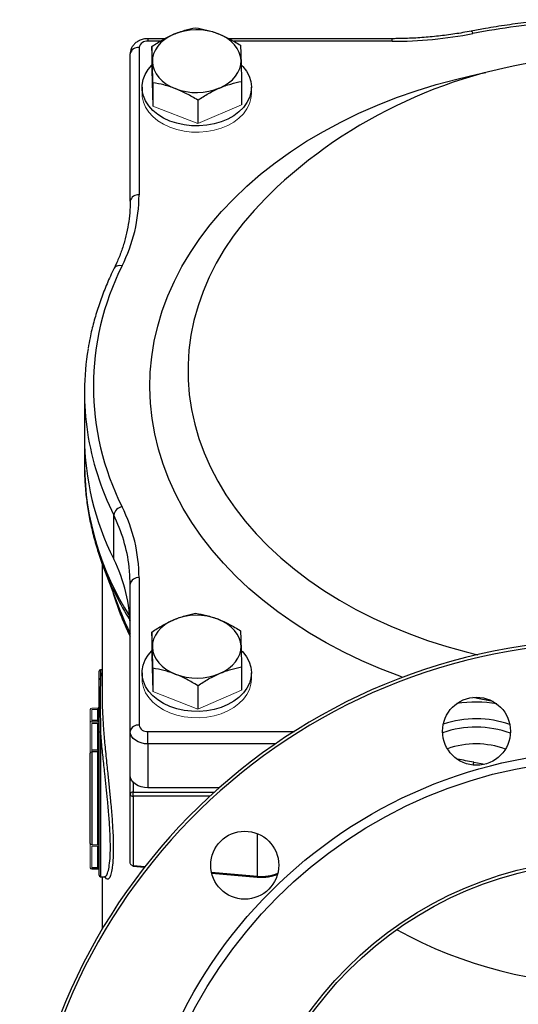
# Model space of a CAD drawing. Header units: millimetres. Extents: x -2916 to -129, y -697 to 1150.
# Tile 7 of 20: x -1980 to -1812, y 224 to 557. Entities that reach past the tile are written whole.
import ezdxf

# ---------------------------------------------------------------- set-up
doc = ezdxf.new("R2010")
doc.units = ezdxf.units.MM

msp = doc.modelspace()

# ---------------------------------------------------------------- linework, layer by layer
at = {"color": 0, "linetype": 'Continuous', "lineweight": 25}
for p, q in [((-1931.2, 550.17), (-1936.9, 550.17)), ((-1936.9, 550.17), (-1936.9, 549.3)), ((-1854.29, 550.17), (-1909.47, 550.17)), ((-1854.29, 549.3), (-1854.29, 550.17)), ((-1939.9, 547.17), (-1939.9, 497.34)), ((-1932.73, 549.3), (-1936.9, 549.3)), ((-1935.57, 547.54), (-1935.57, 539.64)), ((-1854.29, 549.3), (-1907.88, 549.3)), ((-1942.9, 495.22), (-1942.9, 545.05)), ((-1938.9, 533.74), (-1938.9, 531.62)), ((-1935.22, 535.29), (-1935.22, 527.4)), ((-1905.22, 535.73), (-1905.22, 527.83)), ((-1901.9, 531.62), (-1901.9, 533.74)), ((-1920.04, 529.39), (-1920.04, 521.49)), ((-1895.8, 497.5), (-1896.35, 496.97)), ((-1958.4, 430.5), (-1958.4, 415.65)), ((-1958.4, 415.65), (-1958.4, 405.95)), ((-1948.47, 374.21), (-1948.47, 389.06)), ((-1952.4, 372.72), (-1952.4, 327.21)), ((-1951.92, 371.39), (-1946.76, 357.87)), ((-1951.82, 371.12), (-1951.92, 371.39)), ((-1939.9, 367.9), (-1939.9, 318.07)), ((-1942.9, 315.95), (-1942.9, 365.78)), ((-1935.57, 349.55), (-1935.57, 341.65)), ((-1953.4, 333.43), (-1953.4, 336.31)), ((-1952.4, 336.81), (-1952.9, 336.81)), ((-1952.9, 336.81), (-1952.9, 333.88)), ((-1935.22, 337.3), (-1935.22, 329.41)), ((-1905.22, 337.74), (-1905.22, 329.84)), ((-1938.9, 335.75), (-1938.9, 333.63)), ((-1901.9, 333.63), (-1901.9, 335.75)), ((-1920.04, 331.4), (-1920.04, 323.5)), ((-1953.9, 323.32), (-1953.4, 323.32)), ((-1953.9, 319.57), (-1953.9, 323.32)), ((-1953.9, 319.57), (-1955.9, 319.57)), ((-1953.9, 319.07), (-1955.9, 319.07)), ((-1953.9, 309.57), (-1953.9, 318.57)), ((-1953.4, 267.31), (-1953.4, 315.61)), ((-1952.9, 315.81), (-1952.9, 266.81)), ((-1942.9, 301.1), (-1942.9, 315.95)), ((-1936.9, 311.71), (-1936.9, 315.95)), ((-1936.9, 315.95), (-1887.35, 315.95)), ((-1936.9, 311.71), (-1936.9, 296.86)), ((-1893.78, 311.71), (-1936.9, 311.71)), ((-1956.4, 278.06), (-1956.4, 308.59)), ((-1953.9, 309.57), (-1955.9, 309.57)), ((-1955.9, 309.08), (-1955.9, 277.57)), ((-1953.9, 309.08), (-1955.9, 309.08)), ((-1953.9, 277.57), (-1953.9, 309.08)), ((-1942.9, 294.74), (-1942.9, 301.1)), ((-1941.9, 298.76), (-1941.9, 295.44)), ((-1912.79, 296.86), (-1936.9, 296.86)), ((-1942.9, 271.32), (-1942.9, 294.74)), ((-1941.9, 294.03), (-1941.9, 295.44)), ((-1941.9, 295.44), (-1914.38, 295.44)), ((-1941.9, 294.03), (-1941.9, 270.61)), ((-1915.93, 294.03), (-1941.9, 294.03)), ((-1899.87, 266.96), (-1899.87, 281.37)), ((-1953.9, 269.82), (-1953.9, 277.08)), ((-1953.9, 269.82), (-1955.9, 269.82)), ((-1941.9, 270.61), (-1942.02, 270.62)), ((-1941.99, 270.32), (-1938.08, 269.99)), ((-1941.9, 270.61), (-1937.86, 270.26)), ((-1953.9, 269.32), (-1955.9, 269.32)), ((-1952.9, 266.81), (-1951.52, 266.81)), ((-1952.4, 266.81), (-1952.4, 249.01)), ((-1951.28, 266.7), (-1951.29, 266.75)), ((-1915.39, 268.31), (-1899.87, 266.96)), ((-1915.32, 268.01), (-1899.96, 266.68))]:
    msp.add_line(p, q, dxfattribs=at)
at = {"color": 0, "linetype": 'Continuous', "lineweight": 18}
for p, q in [((-1935.22, 527.4), (-1935.57, 539.64)), ((-1920.04, 521.49), (-1935.22, 527.4)), ((-1905.22, 527.83), (-1920.04, 521.49)), ((-1935.22, 329.41), (-1935.57, 341.65)), ((-1905.22, 329.84), (-1920.04, 323.5)), ((-1920.04, 323.5), (-1935.22, 329.41)), ((-1956.4, 319.57), (-1956.4, 323.32)), ((-1953.9, 323.82), (-1955.9, 323.82)), ((-1953.9, 323.32), (-1955.9, 323.32)), ((-1955.9, 323.32), (-1955.9, 319.57)), ((-1953.9, 323.32), (-1953.9, 323.82)), ((-1956.4, 318.57), (-1956.4, 319.57)), ((-1956.4, 309.57), (-1956.4, 318.57)), ((-1955.9, 319.57), (-1955.9, 319.07)), ((-1953.9, 318.57), (-1955.9, 318.57)), ((-1955.9, 318.57), (-1955.9, 309.57)), ((-1953.9, 319.57), (-1953.4, 319.57)), ((-1953.9, 319.07), (-1953.9, 319.57)), ((-1953.9, 318.57), (-1953.4, 318.57)), ((-1956.4, 308.59), (-1956.4, 309.57)), ((-1955.9, 309.57), (-1955.9, 309.08)), ((-1953.9, 309.57), (-1953.4, 309.57)), ((-1953.9, 309.08), (-1953.9, 309.57)), ((-1956.4, 277.08), (-1956.4, 278.06)), ((-1956.4, 269.82), (-1956.4, 277.08)), ((-1953.9, 277.57), (-1955.9, 277.57)), ((-1953.9, 277.08), (-1955.9, 277.08)), ((-1955.9, 277.08), (-1955.9, 269.82)), ((-1953.9, 277.08), (-1953.4, 277.08)), ((-1955.9, 269.82), (-1955.9, 269.32)), ((-1953.9, 269.82), (-1953.4, 269.82)), ((-1953.9, 269.32), (-1953.9, 269.82))]:
    msp.add_line(p, q, dxfattribs=at)
at = {"color": 0, "linetype": 'Continuous', "lineweight": 25, "flags": 128}
for points in [[(-1827.49, 552.74), (-1827.48, 552.74), (-1827.36, 552.69), (-1827.22, 552.54), (-1827.07, 552.27), (-1826.91, 551.92)], [(-1928.16, 551.65), (-1929.77, 550.86), (-1931.22, 549.92), (-1932.48, 548.86), (-1933.54, 547.69), (-1934.37, 546.44), (-1934.96, 545.11), (-1935.31, 543.75), (-1935.4, 542.36)], [(-1905.4, 542.8), (-1905.57, 544.18), (-1905.99, 545.53), (-1906.66, 546.84), (-1907.56, 548.07), (-1908.69, 549.21), (-1910.01, 550.23), (-1911.51, 551.12), (-1913.17, 551.87)], [(-1912.63, 533.5), (-1911.03, 534.3), (-1909.58, 535.23), (-1908.31, 536.29), (-1907.26, 537.46), (-1906.43, 538.72), (-1905.83, 540.04), (-1905.49, 541.41), (-1905.4, 542.8)], [(-1922.13, 520.72), (-1924.68, 521.01), (-1927.14, 521.56), (-1929.47, 522.34), (-1931.63, 523.34), (-1933.56, 524.55), (-1935.24, 525.93), (-1936.64, 527.47), (-1937.71, 529.13), (-1938.45, 530.88), (-1938.84, 532.68), (-1938.87, 534.51), (-1938.54, 536.32), (-1937.85, 538.08), (-1936.83, 539.75), (-1935.57, 541.22)], [(-1935.4, 542.36), (-1935.23, 540.98), (-1934.8, 539.62), (-1934.14, 538.32), (-1933.23, 537.09), (-1932.11, 535.95), (-1930.79, 534.93), (-1929.28, 534.03), (-1927.63, 533.29)], [(-1905.22, 541.22), (-1904.82, 540.79), (-1903.58, 539.19), (-1902.67, 537.48), (-1902.11, 535.7), (-1901.9, 533.88), (-1902.05, 532.06), (-1902.56, 530.27), (-1903.42, 528.55), (-1904.6, 526.93), (-1906.1, 525.44), (-1907.87, 524.11), (-1909.89, 522.98), (-1912.11, 522.05), (-1914.49, 521.34), (-1916.99, 520.88), (-1919.55, 520.67), (-1922.13, 520.72)], [(-1850.62, 334.22), (-1851.66, 334.6), (-1858.16, 337.1), (-1864.48, 339.81), (-1870.62, 342.74), (-1876.55, 345.87), (-1882.26, 349.2), (-1887.75, 352.71), (-1892.99, 356.4), (-1897.98, 360.27), (-1902.71, 364.29), (-1907.15, 368.48), (-1911.32, 372.8), (-1915.19, 377.26), (-1918.75, 381.85), (-1922, 386.55), (-1924.93, 391.35), (-1927.54, 396.25), (-1929.82, 401.23), (-1931.76, 406.28), (-1933.35, 411.39), (-1934.61, 416.55), (-1935.51, 421.74), (-1936.07, 426.96), (-1936.27, 432.19), (-1936.13, 437.42), (-1935.63, 442.64), (-1934.78, 447.84), (-1933.59, 453), (-1932.04, 458.12), (-1930.16, 463.18), (-1927.94, 468.18), (-1925.39, 473.09), (-1922.51, 477.91), (-1919.31, 482.63), (-1915.8, 487.23), (-1911.98, 491.71), (-1907.86, 496.06), (-1903.46, 500.27), (-1898.78, 504.32), (-1893.84, 508.22), (-1888.63, 511.94), (-1883.19, 515.48), (-1877.51, 518.84), (-1871.62, 522), (-1865.51, 524.96), (-1859.22, 527.71), (-1852.75, 530.25), (-1846.11, 532.57), (-1839.33, 534.66), (-1832.41, 536.53), (-1825.38, 538.15), (-1822.52, 538.74)], [(-1896.35, 496.97), (-1897.02, 496.3), (-1900.98, 492.13), (-1904.65, 487.83), (-1908.01, 483.4), (-1911.05, 478.86), (-1913.78, 474.22), (-1916.17, 469.49), (-1918.22, 464.68), (-1919.94, 459.8), (-1921.31, 454.87), (-1922.33, 449.9), (-1923.01, 444.89), (-1923.33, 439.87), (-1923.29, 434.85), (-1922.91, 429.83), (-1922.17, 424.83), (-1921.08, 419.87), (-1919.64, 414.95), (-1917.86, 410.08), (-1915.74, 405.29), (-1913.29, 400.57), (-1910.5, 395.95), (-1907.4, 391.43), (-1903.98, 387.02), (-1900.25, 382.74), (-1896.23, 378.6), (-1891.93, 374.6), (-1887.34, 370.76), (-1882.5, 367.08), (-1877.4, 363.58), (-1872.06, 360.27), (-1866.49, 357.14), (-1860.72, 354.21), (-1854.74, 351.5), (-1848.58, 348.99), (-1842.25, 346.7), (-1835.77, 344.64), (-1829.15, 342.81), (-1825.25, 341.86)], [(-1942.9, 365.78), (-1942.99, 368.74), (-1943.23, 371.52)], [(-1928.16, 353.66), (-1929.77, 352.87), (-1931.22, 351.93), (-1932.48, 350.87), (-1933.54, 349.7), (-1934.37, 348.45), (-1934.96, 347.12), (-1935.31, 345.76), (-1935.4, 344.37)], [(-1905.4, 344.81), (-1905.57, 346.19), (-1905.99, 347.54), (-1906.66, 348.85), (-1907.56, 350.08), (-1908.69, 351.22), (-1910.01, 352.24), (-1911.51, 353.13), (-1913.17, 353.88)], [(-1922.13, 322.73), (-1924.68, 323.02), (-1927.14, 323.57), (-1929.47, 324.35), (-1931.63, 325.35), (-1933.56, 326.56), (-1935.24, 327.94), (-1936.64, 329.48), (-1937.71, 331.14), (-1938.45, 332.89), (-1938.84, 334.69), (-1938.87, 336.52), (-1938.54, 338.33), (-1937.85, 340.09), (-1936.83, 341.76), (-1935.57, 343.23)], [(-1935.4, 344.37), (-1935.23, 342.99), (-1934.8, 341.63), (-1934.14, 340.33), (-1933.23, 339.1), (-1932.11, 337.96), (-1930.79, 336.94), (-1929.28, 336.04), (-1927.63, 335.3)], [(-1905.22, 343.23), (-1904.82, 342.8), (-1903.58, 341.2), (-1902.67, 339.49), (-1902.11, 337.71), (-1901.9, 335.89), (-1902.05, 334.07), (-1902.56, 332.28), (-1903.42, 330.56), (-1904.6, 328.94), (-1906.1, 327.45), (-1907.87, 326.12), (-1909.89, 324.99), (-1912.11, 324.06), (-1914.49, 323.35), (-1916.99, 322.89), (-1919.55, 322.68), (-1922.13, 322.73)], [(-1912.63, 335.51), (-1911.03, 336.31), (-1909.58, 337.24), (-1908.31, 338.31), (-1907.26, 339.47), (-1906.43, 340.73), (-1905.83, 342.05), (-1905.49, 343.42), (-1905.4, 344.81)], [(-1820.1, 326.04), (-1824.21, 326.85), (-1826.91, 327.42)], [(-1953.4, 315.61), (-1953.39, 315.65), (-1953.36, 315.69), (-1953.31, 315.72), (-1953.25, 315.75), (-1953.18, 315.78), (-1953.09, 315.8), (-1953, 315.81), (-1952.9, 315.81)], [(-1936.9, 311.71), (-1938.07, 311.79), (-1939.19, 312.03), (-1940.23, 312.42), (-1941.14, 312.95), (-1941.89, 313.59), (-1942.44, 314.33), (-1942.78, 315.12), (-1942.9, 315.95)], [(-1826.65, 305.53), (-1826.85, 304.94), (-1826.97, 304.56)], [(-1826.65, 305.53), (-1824.15, 305.05), (-1822.91, 304.83)], [(-1936.9, 296.86), (-1938.07, 296.94), (-1939.19, 297.18), (-1940.23, 297.57), (-1941.14, 298.1), (-1941.89, 298.74), (-1942.44, 299.48), (-1942.78, 300.27), (-1942.9, 301.1)], [(-1899.87, 266.96), (-1899.89, 266.84), (-1899.92, 266.75), (-1899.94, 266.69), (-1899.96, 266.68), (-1899.96, 266.68)]]:
    msp.add_lwpolyline(points, dxfattribs=at)
at = {"color": 0, "linetype": 'Continuous', "lineweight": 18, "flags": 128}
for points in [[(-1922.13, 518.59), (-1924.68, 518.89), (-1927.14, 519.44), (-1929.47, 520.22), (-1931.63, 521.22), (-1933.56, 522.43), (-1935.24, 523.81), (-1936.64, 525.35), (-1937.71, 527.01), (-1938.45, 528.76), (-1938.84, 530.56), (-1938.9, 531.62)], [(-1901.9, 531.62), (-1902.05, 529.94), (-1902.56, 528.15), (-1903.42, 526.43), (-1904.6, 524.81), (-1906.1, 523.32), (-1907.87, 521.99), (-1909.89, 520.85), (-1912.11, 519.92), (-1914.49, 519.22), (-1916.99, 518.76), (-1919.55, 518.55), (-1922.13, 518.59)], [(-1922.13, 320.6), (-1924.68, 320.9), (-1927.14, 321.45), (-1929.47, 322.23), (-1931.63, 323.23), (-1933.56, 324.44), (-1935.24, 325.82), (-1936.64, 327.36), (-1937.71, 329.02), (-1938.45, 330.77), (-1938.84, 332.57), (-1938.9, 333.63)], [(-1901.9, 333.63), (-1902.05, 331.95), (-1902.56, 330.16), (-1903.42, 328.44), (-1904.6, 326.82), (-1906.1, 325.33), (-1907.87, 324), (-1909.89, 322.86), (-1912.11, 321.93), (-1914.49, 321.23), (-1916.99, 320.77), (-1919.55, 320.56), (-1922.13, 320.6)], [(-1941.9, 270.61), (-1941.92, 270.49), (-1941.95, 270.4), (-1941.97, 270.34), (-1941.98, 270.32), (-1942, 270.34), (-1942.01, 270.4), (-1942.02, 270.49), (-1942.02, 270.62)]]:
    msp.add_lwpolyline(points, dxfattribs=at)
at = {"color": 0, "linetype": 'Continuous', "lineweight": 25}
for centre, radius in [((-1825.69, 315.99), 11.5), ((-1780.4, 146.95), 162.5), ((-1780.4, 146.95), 159.5), ((-1904.14, 270.7), 11.5), ((-1780.4, 146.95), 126), ((-1780.4, 146.95), 125)]:
    msp.add_circle(centre, radius, dxfattribs=at)
for centre, radius, start, end in [((-1920.39, 532.81), 20.38, 69.2452, 112.4162), ((-1780.91, 315.27), 241.07, 93.9634, 101.0018), ((-1854.19, 692.63), 143.33, 269.9608, 280.9717), ((-1940.27, 544.52), 2.68, 81.9505, 168.5782), ((-1937.27, 546.64), 2.68, 81.9505, 168.5782), ((-1780.4, 378.18), 166, 95.3689, 134.0423), ((-1920.41, 552.35), 20.38, 249.2452, 292.4162), ((-1993.95, 497.61), 54.05, 333.3472, 359.7169), ((-1940.27, 494.69), 2.68, 81.9505, 168.5782), ((-1864.98, 432.62), 90.36, 153.2009, 206.7991), ((-1946.47, 471.2), 2.31, 69.1013, 143.7702), ((-1868.98, 430.5), 89.41, 170.4812, 188.5858), ((-1863.03, 431.66), 95.47, 188.7368, 206.4973), ((-1865.14, 416.08), 93.26, 180.2622, 206.6737), ((-1862.27, 406.94), 96.13, 180.5886, 212.8295), ((-1945.06, 388.47), 3.46, 99.5941, 170.1428), ((-1993.95, 367.63), 54.05, 0.2831, 26.6528), ((-1996.34, 365.19), 53.48, 6.7918, 26.5042), ((-1995.38, 350.67), 52.48, 0.2831, 26.6528), ((-1854.94, 408.66), 103.9, 201.1804, 212.0895), ((-1940.27, 365.25), 2.68, 81.9505, 168.5782), ((-1857.19, 390.19), 95.52, 196.2052, 206.2002), ((-1855.39, 392.84), 97.83, 200.9417, 206.5531), ((-1920.39, 334.82), 20.38, 69.2452, 112.4162), ((-1780.4, 146.95), 200, 1.7191, 178.2809), ((-1780.4, 146.95), 199, 1.4474, 178.5526), ((-1952.9, 336.31), 0.5, 90, 180), ((-1952.92, 333.4), 0.48, 87.6128, 177.395), ((-1920.41, 354.36), 20.38, 249.2452, 292.4162), ((-1953.9, 324.32), 0.5, 270, 0), ((-1825.9, 285.26), 40.59, 80.0055, 99.2202), ((-1825.9, 286.07), 34.14, 70.3258, 108.8647), ((-1940.27, 315.42), 2.68, 81.9505, 168.5782), ((-1937.27, 318.6), 2.68, 191.4218, 278.0495), ((-1825.9, 283.3), 34.08, 69.9377, 109.3223), ((-1825.9, 283.04), 28.68, 69.6317, 109.6342), ((-1853.6, 167.23), 140.9, 78.9727, 81.2543), ((-1942.02, 294.56), 0.893, 81.9505, 168.5782), ((-1942.02, 294.91), 0.893, 191.4218, 278.0495), ((-1952.9, 267.31), 0.5, 180, 270), ((-1780.4, 380.3), 150, 241.1667, 298.8333)]:
    msp.add_arc(centre, radius, start, end, dxfattribs=at)
at = {"color": 0, "linetype": 'Continuous', "lineweight": 18}
for centre, radius, start, end in [((-1865.03, 416.1), 93.37, 180.2776, 206.6584), ((-1955.9, 323.32), 0.5, 90, 180), ((-1955.9, 319.57), 0.5, 180, 270), ((-1953.9, 318.57), 0.5, 0, 90), ((-1955.9, 308.58), 0.496, 89.5618, 179.555), ((-1953.89, 309.57), 0.496, 269.5618, 359.555), ((-1955.9, 278.06), 0.496, 180.445, 270.4382), ((-1953.89, 277.07), 0.496, 0.445, 90.4382), ((-1955.9, 269.82), 0.5, 180, 270), ((-1942.02, 271.5), 0.893, 191.4218, 278.0495), ((-1953.83, 269.04), 0.444, 12.6625, 98.6191)]:
    msp.add_arc(centre, radius, start, end, dxfattribs=at)
at = {"color": 0, "linetype": 'Continuous', "lineweight": 25}
msp.add_ellipse((-1899.87, 275.45), major_axis=(11.93, -1.88), ratio=0.698368, start_param=4.821755, end_param=5.433962, dxfattribs=at)
for points, knots in [([(-1798.25, 556.6), (-1799.01, 556.55), (-1802.26, 556.32), (-1807.97, 555.75), (-1815.36, 554.82), (-1821.87, 553.8), (-1825.89, 553.04), (-1827.49, 552.74)], [0, 0, 0, 0, 0.077107, 0.329095, 0.581105, 0.833124, 1, 1, 1, 1]), ([(-1928.16, 551.65), (-1927.54, 551.92), (-1926.91, 552.17), (-1925.65, 552.62), (-1925.02, 552.82), (-1923.17, 553.37), (-1921.95, 553.65), (-1920.75, 553.88)], [0, 0, 0, 0, 0.25, 0.25, 0.5, 0.5, 1, 1, 1, 1]), ([(-1920.75, 553.88), (-1919.51, 553.68), (-1918.26, 553.43), (-1915.74, 552.78), (-1914.46, 552.37), (-1913.17, 551.87)], [0, 0, 0, 0, 0.5, 0.5, 1, 1, 1, 1]), ([(-1827.49, 552.74), (-1828.43, 552.56), (-1831.19, 552.04), (-1835.81, 551.35), (-1841.35, 550.73), (-1846.94, 550.33), (-1851.26, 550.19), (-1853.71, 550.18), (-1854.29, 550.17)], [0, 0, 0, 0, 0.108278, 0.315181, 0.522119, 0.729067, 0.93602, 1, 1, 1, 1]), ([(-1936.9, 550.17), (-1937.19, 550.16), (-1937.95, 550.14), (-1939.17, 549.85), (-1940.41, 549.29), (-1941.43, 548.5), (-1942.19, 547.58), (-1942.7, 546.53), (-1942.88, 545.66), (-1942.9, 545.17), (-1942.9, 545.05)], [0, 0, 0, 0, 0.0953652, 0.2526549, 0.4140791, 0.5562677, 0.6936947, 0.8275004, 0.959373, 1, 1, 1, 1]), ([(-1935.57, 547.54), (-1934.97, 547.94), (-1934.36, 548.33), (-1933.13, 549.09), (-1932.52, 549.45), (-1930.66, 550.5), (-1929.42, 551.12), (-1928.16, 551.65)], [0, 0, 0, 0, 0.25, 0.25, 0.5, 0.5, 1, 1, 1, 1]), ([(-1913.17, 551.87), (-1912.52, 551.62), (-1911.88, 551.35), (-1910.6, 550.76), (-1909.96, 550.45), (-1908.07, 549.46), (-1906.82, 548.74), (-1905.58, 547.97)], [0, 0, 0, 0, 0.25, 0.25, 0.5, 0.5, 1, 1, 1, 1]), ([(-1935.4, 542.36), (-1935.41, 542.88), (-1935.43, 543.38), (-1935.46, 544.33), (-1935.47, 544.77), (-1935.51, 546.06), (-1935.54, 546.83), (-1935.57, 547.54)], [0, 0, 0, 0, 0.25, 0.25, 0.5, 0.5, 1, 1, 1, 1]), ([(-1905.58, 547.97), (-1905.55, 547.26), (-1905.52, 546.49), (-1905.46, 544.78), (-1905.43, 543.84), (-1905.4, 542.8)], [0, 0, 0, 0, 0.5, 0.5, 1, 1, 1, 1]), ([(-1905.4, 542.8), (-1905.39, 542.28), (-1905.37, 541.73), (-1905.34, 540.61), (-1905.33, 540.04), (-1905.28, 538.26), (-1905.25, 537.01), (-1905.22, 535.73)], [0, 0, 0, 0, 0.25, 0.25, 0.5, 0.5, 1, 1, 1, 1]), ([(-1935.22, 535.29), (-1935.25, 536.58), (-1935.28, 537.83), (-1935.34, 540.2), (-1935.37, 541.32), (-1935.4, 542.36)], [0, 0, 0, 0, 0.5, 0.5, 1, 1, 1, 1]), ([(-1927.63, 533.29), (-1928.27, 533.54), (-1928.92, 533.77), (-1930.2, 534.18), (-1930.84, 534.36), (-1932.73, 534.85), (-1933.98, 535.1), (-1935.22, 535.29)], [0, 0, 0, 0, 0.25, 0.25, 0.5, 0.5, 1, 1, 1, 1]), ([(-1920.04, 529.39), (-1921.28, 530.16), (-1922.53, 530.88), (-1925.06, 532.2), (-1926.34, 532.78), (-1927.63, 533.29)], [0, 0, 0, 0, 0.5, 0.5, 1, 1, 1, 1]), ([(-1920.04, 529.39), (-1919.44, 529.79), (-1918.83, 530.18), (-1917.6, 530.94), (-1916.99, 531.31), (-1915.13, 532.35), (-1913.89, 532.97), (-1912.63, 533.5)], [0, 0, 0, 0, 0.25, 0.25, 0.5, 0.5, 1, 1, 1, 1]), ([(-1912.63, 533.5), (-1912.01, 533.77), (-1911.38, 534.02), (-1910.12, 534.47), (-1909.49, 534.67), (-1907.64, 535.22), (-1906.42, 535.5), (-1905.22, 535.73)], [0, 0, 0, 0, 0.25, 0.25, 0.5, 0.5, 1, 1, 1, 1]), ([(-1942.9, 495.22), (-1942.91, 494.56), (-1942.93, 492.59), (-1943.21, 489.31), (-1943.84, 485.42), (-1944.79, 481.56), (-1946.05, 477.74), (-1947.28, 474.75), (-1948.1, 473.04), (-1948.33, 472.57)], [0, 0, 0, 0, 0.086802, 0.256813, 0.426783, 0.596595, 0.766167, 0.935444, 1, 1, 1, 1]), ([(-1948.33, 472.57), (-1948.77, 471.67), (-1950.01, 469.09), (-1951.84, 464.76), (-1953.72, 459.57), (-1955.28, 454.33), (-1956.42, 449.65), (-1956.91, 446.7), (-1957.11, 445.53)], [0, 0, 0, 0, 0.102631, 0.295329, 0.487921, 0.680369, 0.872681, 1, 1, 1, 1]), ([(-1958.36, 405.9), (-1958.37, 405.32), (-1958.41, 402.91), (-1958.16, 398.7), (-1957.6, 393.26), (-1956.7, 387.86), (-1955.5, 382.48), (-1953.96, 377.15), (-1952.72, 373.36), (-1951.9, 371.37), (-1951.79, 371.11)], [0, 0, 0, 0, 0.049891, 0.204218, 0.358545, 0.512938, 0.667468, 0.822196, 0.977175, 1, 1, 1, 1]), ([(-1935.57, 349.55), (-1934.97, 349.95), (-1934.36, 350.34), (-1933.13, 351.1), (-1932.52, 351.47), (-1930.66, 352.51), (-1929.42, 353.13), (-1928.16, 353.66)], [0, 0, 0, 0, 0.25, 0.25, 0.5, 0.5, 1, 1, 1, 1]), ([(-1928.16, 353.66), (-1927.54, 353.93), (-1926.91, 354.18), (-1925.65, 354.63), (-1925.02, 354.83), (-1923.17, 355.38), (-1921.95, 355.66), (-1920.75, 355.89)], [0, 0, 0, 0, 0.25, 0.25, 0.5, 0.5, 1, 1, 1, 1]), ([(-1920.75, 355.89), (-1919.51, 355.69), (-1918.26, 355.44), (-1915.74, 354.79), (-1914.46, 354.38), (-1913.17, 353.88)], [0, 0, 0, 0, 0.5, 0.5, 1, 1, 1, 1]), ([(-1913.17, 353.88), (-1912.52, 353.63), (-1911.88, 353.36), (-1910.6, 352.77), (-1909.96, 352.46), (-1908.07, 351.47), (-1906.82, 350.75), (-1905.58, 349.98)], [0, 0, 0, 0, 0.25, 0.25, 0.5, 0.5, 1, 1, 1, 1]), ([(-1905.58, 349.98), (-1905.55, 349.27), (-1905.52, 348.5), (-1905.46, 346.79), (-1905.43, 345.85), (-1905.4, 344.81)], [0, 0, 0, 0, 0.5, 0.5, 1, 1, 1, 1]), ([(-1935.4, 344.37), (-1935.41, 344.89), (-1935.43, 345.39), (-1935.46, 346.34), (-1935.47, 346.78), (-1935.51, 348.07), (-1935.54, 348.84), (-1935.57, 349.55)], [0, 0, 0, 0, 0.25, 0.25, 0.5, 0.5, 1, 1, 1, 1]), ([(-1935.22, 337.3), (-1935.25, 338.59), (-1935.28, 339.84), (-1935.34, 342.21), (-1935.37, 343.33), (-1935.4, 344.37)], [0, 0, 0, 0, 0.5, 0.5, 1, 1, 1, 1]), ([(-1905.4, 344.81), (-1905.39, 344.29), (-1905.37, 343.74), (-1905.34, 342.62), (-1905.33, 342.05), (-1905.28, 340.27), (-1905.25, 339.02), (-1905.22, 337.74)], [0, 0, 0, 0, 0.25, 0.25, 0.5, 0.5, 1, 1, 1, 1]), ([(-1927.63, 335.3), (-1928.27, 335.55), (-1928.92, 335.78), (-1930.2, 336.19), (-1930.84, 336.37), (-1932.73, 336.86), (-1933.98, 337.11), (-1935.22, 337.3)], [0, 0, 0, 0, 0.25, 0.25, 0.5, 0.5, 1, 1, 1, 1]), ([(-1912.63, 335.51), (-1912.01, 335.78), (-1911.38, 336.03), (-1910.12, 336.48), (-1909.49, 336.68), (-1907.64, 337.23), (-1906.42, 337.51), (-1905.22, 337.74)], [0, 0, 0, 0, 0.25, 0.25, 0.5, 0.5, 1, 1, 1, 1]), ([(-1953.4, 315.61), (-1953.4, 316.6), (-1953.4, 317.57), (-1953.4, 319.46), (-1953.4, 320.38), (-1953.4, 322.17), (-1953.4, 323.04), (-1953.4, 324.7), (-1953.4, 325.5), (-1953.4, 327.02), (-1953.4, 327.74), (-1953.4, 329.11), (-1953.4, 329.75), (-1953.4, 331.54), (-1953.4, 332.56), (-1953.4, 333.43)], [0, 0, 0, 0, 0.125, 0.125, 0.25, 0.25, 0.375, 0.375, 0.5, 0.5, 0.625, 0.625, 0.75, 0.75, 1, 1, 1, 1]), ([(-1952.9, 333.88), (-1952.95, 333.01), (-1952.99, 331.96), (-1953.04, 330.14), (-1953.05, 329.49), (-1953.06, 328.1), (-1953.07, 327.37), (-1953.07, 325.82), (-1953.06, 325.01), (-1953.05, 323.33), (-1953.04, 322.45), (-1953.01, 320.64), (-1952.99, 319.71), (-1952.95, 317.79), (-1952.93, 316.81), (-1952.9, 315.81)], [0, 0, 0, 0, 0.25, 0.25, 0.375, 0.375, 0.5, 0.5, 0.625, 0.625, 0.75, 0.75, 0.875, 0.875, 1, 1, 1, 1]), ([(-1952.9, 333.88), (-1952.79, 334.45), (-1952.64, 335.21), (-1952.45, 335.6), (-1952.4, 335.7)], [0, 0, 0, 0, 0.7562357, 1, 1, 1, 1]), ([(-1920.04, 331.4), (-1921.28, 332.17), (-1922.53, 332.89), (-1925.06, 334.21), (-1926.34, 334.79), (-1927.63, 335.3)], [0, 0, 0, 0, 0.5, 0.5, 1, 1, 1, 1]), ([(-1920.04, 331.4), (-1919.44, 331.8), (-1918.83, 332.19), (-1917.6, 332.95), (-1916.99, 333.32), (-1915.13, 334.36), (-1913.89, 334.98), (-1912.63, 335.51)], [0, 0, 0, 0, 0.25, 0.25, 0.5, 0.5, 1, 1, 1, 1]), ([(-1952.38, 327.21), (-1952.39, 326.93), (-1952.42, 325.35), (-1952.27, 321.69), (-1951.94, 316.42), (-1951.42, 310.61), (-1950.92, 305.69), (-1950.61, 302.73), (-1950.52, 301.82)], [0, 0, 0, 0, 0.0436165, 0.2545061, 0.4718464, 0.6842361, 0.9029173, 1, 1, 1, 1]), ([(-1951.53, 266.87), (-1951.35, 266.91), (-1950.96, 266.98), (-1950.4, 268.3), (-1949.93, 270.56), (-1949.65, 273.71), (-1949.58, 277.66), (-1949.72, 282.21), (-1950.06, 287.32), (-1950.52, 292.35), (-1951.02, 297.21), (-1951.44, 301.1), (-1951.91, 305.43), (-1952.42, 310.24), (-1952.74, 313.94), (-1952.9, 315.81)], [0, 0, 0, 0, 0.071245, 0.157543, 0.241634, 0.328254, 0.410814, 0.495831, 0.577529, 0.661541, 0.725822, 0.791169, 0.829608, 0.913582, 1, 1, 1, 1]), ([(-1950.52, 301.82), (-1950.36, 300.29), (-1950.03, 297.22), (-1949.54, 292.26), (-1949.08, 287.02), (-1948.74, 281.81), (-1948.6, 277.1), (-1948.68, 273.17), (-1948.85, 270.66), (-1949.02, 269.79), (-1949.04, 269.68)], [0, 0, 0, 0, 0.11475, 0.231394, 0.379279, 0.531391, 0.677368, 0.827516, 0.9779, 1, 1, 1, 1]), ([(-1951.52, 266.82), (-1951.49, 266.82), (-1951.35, 266.85), (-1951.2, 266.72), (-1951.22, 266.75), (-1951.23, 266.76)], [0, 0, 0, 0, 0.1724292, 0.8039316, 1, 1, 1, 1]), ([(-1949.04, 269.68), (-1949.16, 268.94), (-1949.43, 267.37), (-1950, 266.11), (-1950.62, 265.82), (-1951.08, 266.06), (-1951.26, 266.65), (-1951.28, 266.7)], [0, 0, 0, 0, 0.2225409, 0.4735016, 0.7316812, 0.9776109, 1, 1, 1, 1]), ([(-1899.96, 266.68), (-1899.61, 266.65), (-1898.61, 266.58), (-1896.97, 266.65), (-1895.12, 266.96), (-1893.85, 267.3), (-1893.25, 267.59), (-1893.19, 267.62)], [0, 0, 0, 0, 0.145035, 0.417473, 0.690402, 0.963548, 1, 1, 1, 1])]:
    msp.add_open_spline(points, degree=3, knots=knots, dxfattribs=at)

doc.saveas('drawing.dxf')
